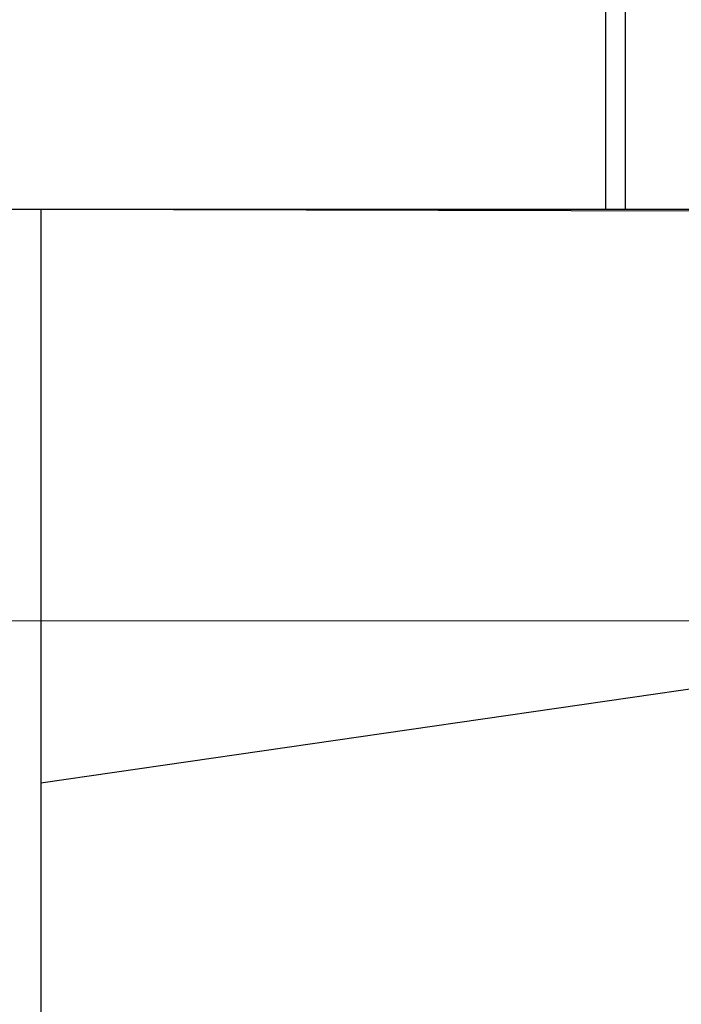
# Model space of a CAD drawing. Header units: millimetres. Extents: x 0 to 1735, y 0 to 1188.
# Tile 22 of 139: x 779.78 to 786.57, y 391.84 to 401.95. Entities that reach past the tile are written whole.
import ezdxf

# ---------------------------------------------------------------- set-up
doc = ezdxf.new("R2010")
doc.units = ezdxf.units.MM
doc.header["$LTSCALE"] = 0.727559
doc.linetypes.add('CENTER', pattern=[50.8, 31.75, -6.35, 6.35, -6.35])
doc.layers.add('NoLayerName_001', color=7, linetype='Continuous')
doc.layers.add('NoLayerName_004', color=7, linetype='Continuous')

# ---------------------------------------------------------------- blocks, each defined once
blk = doc.blocks.new('DIM_0006')
at = {"color": 3, "linetype": 'Continuous', "lineweight": 13}
blk.add_arc((47.298, 51.298), 47.298, 0, 270, dxfattribs=at)

msp = doc.modelspace()

# ---------------------------------------------------------------- linework, layer by layer
at = {"layer": 'NoLayerName_001', "color": 7, "linetype": 'Continuous', "lineweight": 25}
msp.add_line((786.0000003, 404.17853015), (786.0000003, 400), dxfattribs=at)
at = {"layer": 'NoLayerName_001', "color": 60, "linetype": 'Continuous', "lineweight": 25}
msp.add_line((785.80000057, 400), (785.80000057, 403.87519357), dxfattribs=at)
at = {"layer": 'NoLayerName_001', "color": 4, "linetype": 'CENTER', "lineweight": 13}
msp.add_line((791.00000044, 395.77519377), (756.00000131, 395.77519377), dxfattribs=at)
msp.add_line((791.00000044, 395.77519377), (756.00000131, 395.77519377), dxfattribs=at)
at = {"layer": 'NoLayerName_004', "color": 6, "linetype": 'Continuous', "lineweight": 25}
for p, q in [((771.06410162, 400), (789.85953729, 400)), ((780, 400), (789.85953729, 399.97535116)), ((780, 400), (780, 383.65348098)), ((786.91651583, 395.10839275), (780, 394.10664737))]:
    msp.add_line(p, q, dxfattribs=at)

# ---------------------------------------------------------------- block references
at = {"layer": 'NoLayerName_001', "color": 3, "linetype": 'Continuous', "lineweight": 13}
msp.add_blockref('DIM_0006', (772.70196533, 328.70193481), dxfattribs=at)

doc.saveas('drawing.dxf')
